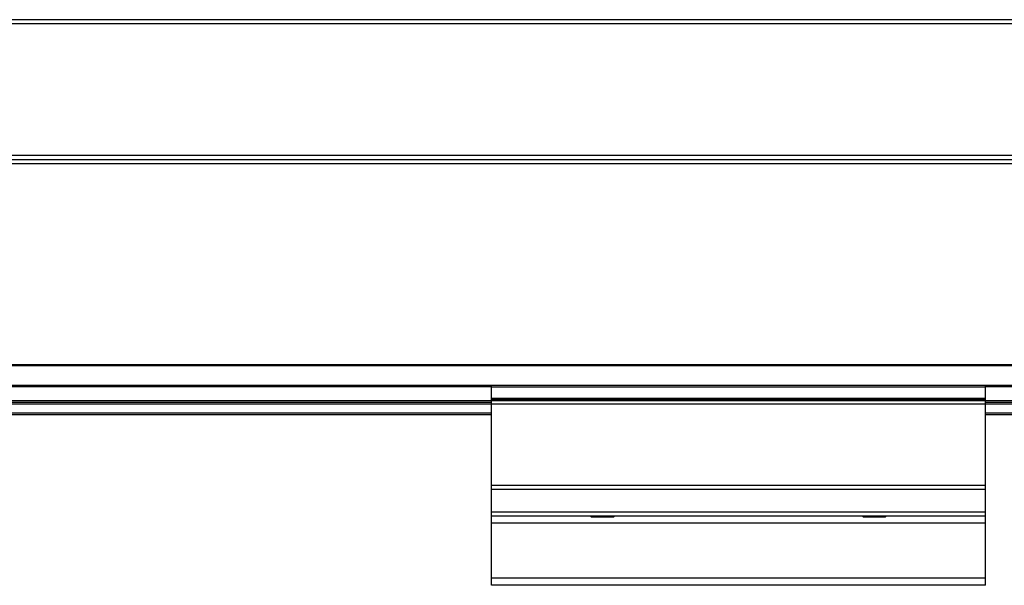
# Model space of a CAD drawing. Header units: millimetres. Extents: x -781 to 2609, y 413 to 796.
# Tile 11 of 17: x 424 to 543, y 570 to 639. Entities that reach past the tile are written whole.
import ezdxf

# ---------------------------------------------------------------- set-up
doc = ezdxf.new("R2010")
doc.units = ezdxf.units.MM

# ---------------------------------------------------------------- blocks, each defined once
blk = doc.blocks.new('Drawing View2')
at = {"color": 7, "linetype": 'Continuous', "lineweight": 25}
for p, q in [((858.56, 54.26), (-37.44, 54.26)), ((858.56, 53.76), (-37.44, 53.76)), ((858.56, 37.76), (-37.44, 37.76)), ((858.56, 37.26), (-37.44, 37.26)), ((858.56, 36.76), (-37.44, 36.76)), ((858.56, 12.34), (-37.44, 12.34)), ((858.56, 12.2), (-37.44, 12.2)), ((725.56, 9.82), (95.56, 9.82)), ((725.56, 9.68), (95.56, 9.68)), ((785.56, 9.83), (725.56, 9.83)), ((725.56, 9.63), (725.56, 9.83)), ((785.56, 9.63), (725.56, 9.63)), ((725.56, 8.27), (725.56, 9.63)), ((785.56, 9.63), (785.56, 9.83)), ((858.56, 9.82), (785.56, 9.82)), ((858.56, 9.68), (785.56, 9.68)), ((785.56, 8.27), (785.56, 9.63)), ((725.56, 7.96), (95.56, 7.96)), ((725.56, 7.76), (95.56, 7.76)), ((725.56, 7.56), (95.56, 7.56)), ((785.56, 8.27), (725.56, 8.27)), ((725.56, 8.13), (725.56, 8.27)), ((785.56, 8.13), (725.56, 8.13)), ((725.56, 7.95), (725.56, 8.13)), ((785.56, 7.95), (725.56, 7.95)), ((725.56, 7.55), (725.56, 7.95)), ((785.56, 7.55), (725.56, 7.55)), ((725.56, -2.3), (725.56, 7.55)), ((785.56, 8.13), (785.56, 8.27)), ((785.56, 7.95), (785.56, 8.13)), ((858.56, 7.96), (785.56, 7.96)), ((785.56, 7.55), (785.56, 7.95)), ((858.56, 7.76), (785.56, 7.76)), ((858.56, 7.56), (785.56, 7.56)), ((785.56, -2.3), (785.56, 7.55)), ((725.56, 6.46), (95.56, 6.46)), ((725.56, 6.26), (95.56, 6.26)), ((858.56, 6.46), (785.56, 6.46)), ((858.56, 6.26), (785.56, 6.26)), ((785.56, -2.3), (725.56, -2.3)), ((725.56, -2.82), (725.56, -2.3)), ((785.56, -2.82), (785.56, -2.3)), ((785.56, -2.82), (725.56, -2.82)), ((725.56, -5.55), (725.56, -2.82)), ((785.56, -5.55), (785.56, -2.82)), ((785.56, -5.55), (725.56, -5.55)), ((725.56, -6.03), (725.56, -5.55)), ((785.56, -6.03), (785.56, -5.55)), ((785.56, -6.03), (725.56, -6.03)), ((725.56, -6.9), (725.56, -6.03)), ((785.56, -6.9), (725.56, -6.9)), ((725.56, -13.58), (725.56, -6.9)), ((737.63, -6.03), (737.76, -6.17)), ((740.36, -6.17), (737.76, -6.17)), ((740.36, -6.17), (740.49, -6.03)), ((770.63, -6.03), (770.76, -6.17)), ((773.36, -6.17), (770.76, -6.17)), ((773.36, -6.17), (773.49, -6.03)), ((785.56, -6.9), (785.56, -6.03)), ((785.56, -13.58), (785.56, -6.9)), ((785.56, -13.58), (725.56, -13.58)), ((725.56, -14.44), (725.56, -13.58)), ((785.56, -14.44), (785.56, -13.58)), ((785.56, -14.44), (725.56, -14.44))]:
    blk.add_line(p, q, dxfattribs=at)

msp = doc.modelspace()

# ---------------------------------------------------------------- block references
at = {"color": 7, "linetype": 'Continuous', "lineweight": 25}
msp.add_blockref('Drawing View2', (-244.6, 584.28), dxfattribs=at)

doc.saveas('drawing.dxf')
